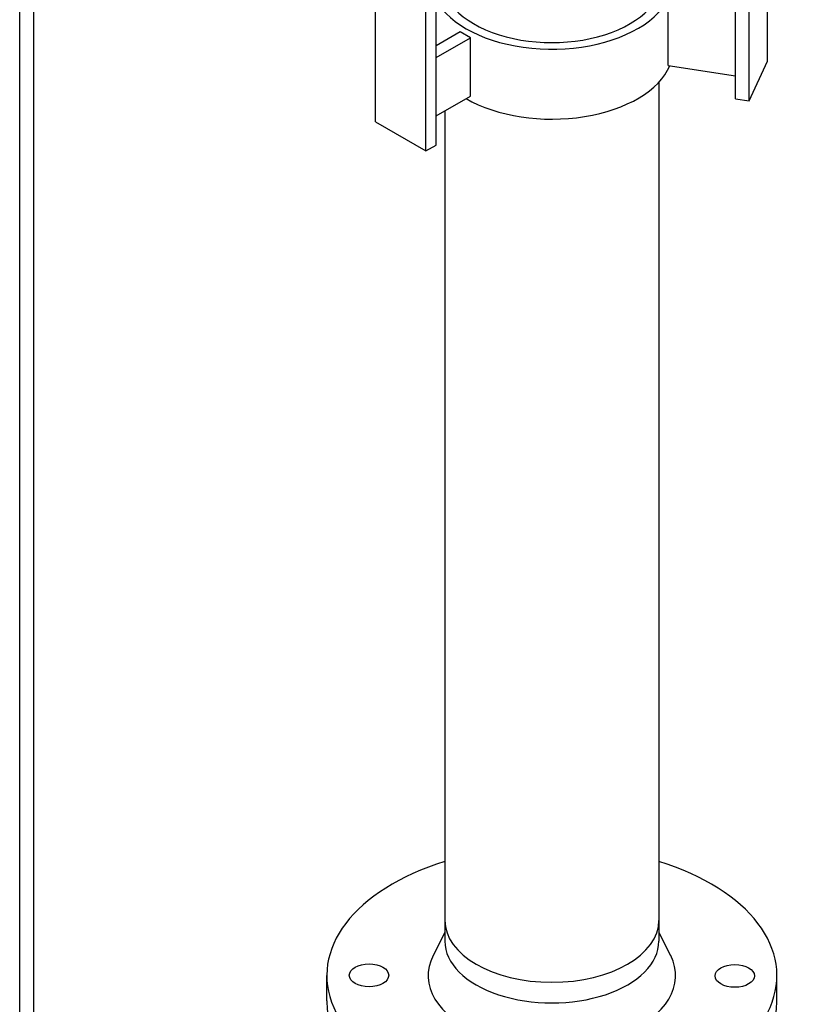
# Model space of a CAD drawing. Header units: millimetres. Extents: x 0 to 5940, y 0 to 4200.
# Tile 10 of 58: x 724 to 903, y 680 to 907. Entities that reach past the tile are written whole.
import ezdxf

# ---------------------------------------------------------------- set-up
doc = ezdxf.new("R2010")
doc.units = ezdxf.units.MM
doc.header["$LTSCALE"] = 50
doc.layers.add('01-LINIE-025', color=1, linetype='CONTINUOUS')
doc.layers.add('02-LINIE-035', color=2, linetype='CONTINUOUS')

# ---------------------------------------------------------------- blocks, each defined once
blk = doc.blocks.new('A$C9f6073f6')
at = {"layer": '02-LINIE-035'}
for p, q in [((75.53, 165.21), (75.53, 493.77)), ((69.06, 151.27), (69.06, 491.17)), ((-61.77, 143.97), (-61.77, 488.62)), ((64.23, 152.01), (64.23, 489.44)), ((-44.09, 133.76), (-44.09, 483.9)), ((-40.55, 135.8), (-40.55, 483.18)), ((40.74, 163.67), (40.74, 184.08)), ((-32.07, 175.4), (-40.55, 170.5)), ((-40.55, 166.42), (-28.53, 173.36)), ((-28.53, 173.36), (-32.07, 175.4)), ((-28.53, 152.95), (-28.53, 173.36)), ((40.74, 163.67), (64.23, 160.03)), ((69.06, 151.27), (75.53, 165.21)), ((-40.55, 146.01), (-28.53, 152.95)), ((64.23, 152.01), (69.06, 151.27)), ((-61.77, 143.97), (-44.09, 133.76)), ((-44.09, 133.76), (-40.55, 135.8))]:
    blk.add_line(p, q, dxfattribs=at)
for centre, major_axis, start_param, end_param in [((0, 193.92), (-42.5, 0), 0.303895, 3.603298), ((0, 193.92), (38.5, 0), 2.988549, 6.436229), ((0, 169.42), (42.5, 0), 3.926991, 6.042918)]:
    blk.add_ellipse(centre, major_axis=major_axis, ratio=0.57735, start_param=start_param, end_param=end_param, dxfattribs=at)

msp = doc.modelspace()

# ---------------------------------------------------------------- linework, layer by layer
at = {"layer": '02-LINIE-035'}
for p, q in [((726.81, 531.91), (726.81, 1240.21)), ((723.56, 530.03), (723.56, 1237.91)), ((871.26, 892.97), (871.26, 699.21)), ((821.8, 886.34), (821.8, 699.21)), ((821.8, 699.21), (821.8, 694.43)), ((871.26, 699.21), (871.26, 694.43)), ((821.8, 696.47), (819.08, 691.1)), ((871.26, 696.47), (873.98, 691.1)), ((794.53, 680.63), (794.53, 686.47)), ((898.53, 680.63), (898.53, 686.47))]:
    msp.add_line(p, q, dxfattribs=at)
for centre, major_axis, start_param, end_param in [((846.53, 686.47), (52, 0), 2.066471, 7.358307), ((846.53, 699.21), (24.73, 0), 3.141593, 6.283185), ((846.53, 699.21), (24.73, 0), 3.141593, 6.283185), ((846.53, 694.43), (-24.73, 0), 0, 3.141593), ((846.53, 686.47), (28.6, 0), 2.857293, 6.567485), ((846.53, 680.63), (-52, 0), 0, 3.141593)]:
    msp.add_ellipse(centre, major_axis=major_axis, ratio=0.57735, start_param=start_param, end_param=end_param, dxfattribs=at)
for centre in [(804.28, 686.54), (888.78, 686.4)]:
    msp.add_ellipse(centre, major_axis=(4.55, 0), ratio=0.57735, dxfattribs=at)

# ---------------------------------------------------------------- block references
at = {"layer": '01-LINIE-025', "xscale": 0.6601708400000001, "yscale": 0.6601708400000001, "zscale": 0.6601708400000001}
msp.add_blockref('A$C9f6073f6', (846.53, 788.77), dxfattribs=at)

doc.saveas('drawing.dxf')
